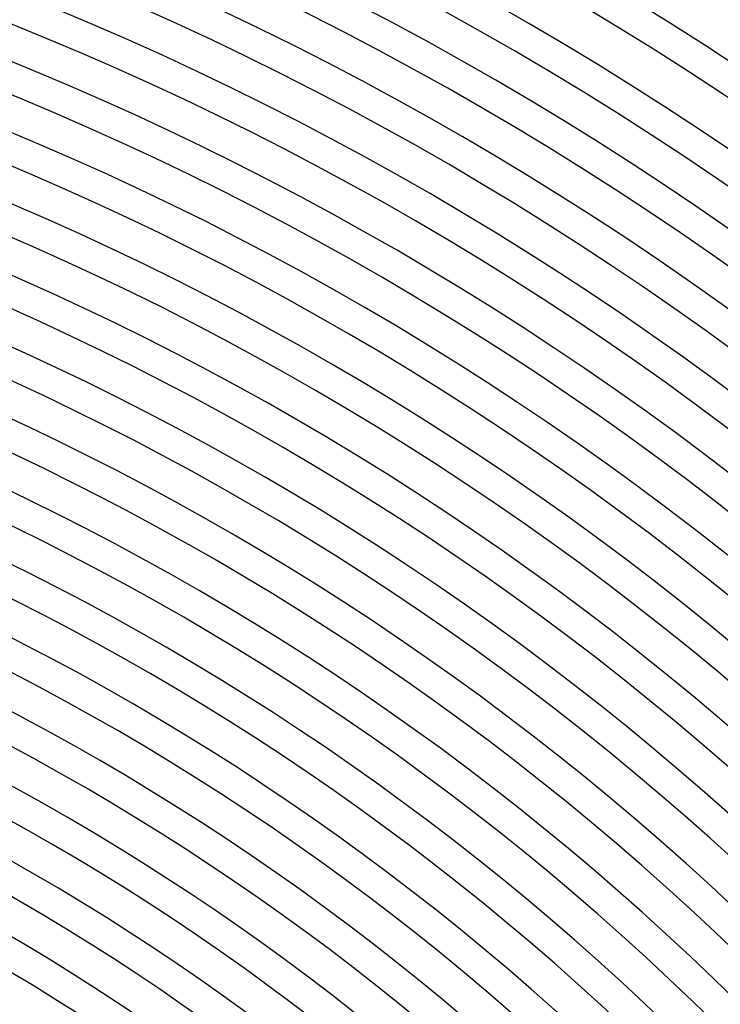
# Model space of a CAD drawing. Header units: millimetres. Extents: x -485 to 485, y -485 to 485.
# Tile 103 of 110: x 150 to 241, y 245 to 373. Entities that reach past the tile are written whole.
import ezdxf

# ---------------------------------------------------------------- set-up
doc = ezdxf.new("R2010")
doc.units = ezdxf.units.MM
doc.layers.add('THICK', color=7, linetype='Continuous')

msp = doc.modelspace()

# ---------------------------------------------------------------- linework, layer by layer
at = {"layer": 'THICK'}
for radius, start, end in [(440, 45.2605, 89.7396), (436, 45.242, 89.758), (430.5, 45.2662, 89.7338), (426.5, 45.1688, 89.8311), (422, 45.2716, 89.7285), (418, 45.1875, 89.8125), (413.5, 45.2771, 89.7229), (409.5, 45.2049, 89.7951), (405, 45.2829, 89.7171), (401, 45.2213, 89.7787), (396.5, 45.289, 89.711), (392.5, 45.237, 89.7631), (388, 45.2954, 89.7047), (384, 45.252, 89.7481), (379.5, 45.3019, 89.698), (375.5, 45.2665, 89.7336), (371, 45.3089, 89.6911), (367, 45.2806, 89.7195), (362.5, 45.3161, 89.6839), (358.5, 45.2943, 89.7058), (354, 45.3237, 89.6763), (350, 45.3077, 89.6924), (345.5, 45.3317, 89.6684), (341.5, 45.3207, 89.6792), (337, 45.34, 89.66), (333, 45.3336, 89.6664), (328.5, 45.3488, 89.6512), (324.5, 45.3462, 89.6538), (320, 45.3581, 89.6419), (316, 45.3586, 89.6414), (311.5, 45.3679, 89.6321), (307.5, 45.3708, 89.6292), (303, 45.3782, 89.6218), (299, 45.3827, 89.6172), (294.5, 45.3891, 89.6109), (290.5, 45.3945, 89.6056), (286, 45.4007, 89.5993), (282, 45.4063, 89.5936), (277.5, 45.4129, 89.5871), (273.5, 45.419, 89.581), (270, 45.4244, 89.5756), (266, 45.4308, 89.5692)]:
    msp.add_arc((0, 0), radius, start, end, dxfattribs=at)

doc.saveas('drawing.dxf')
